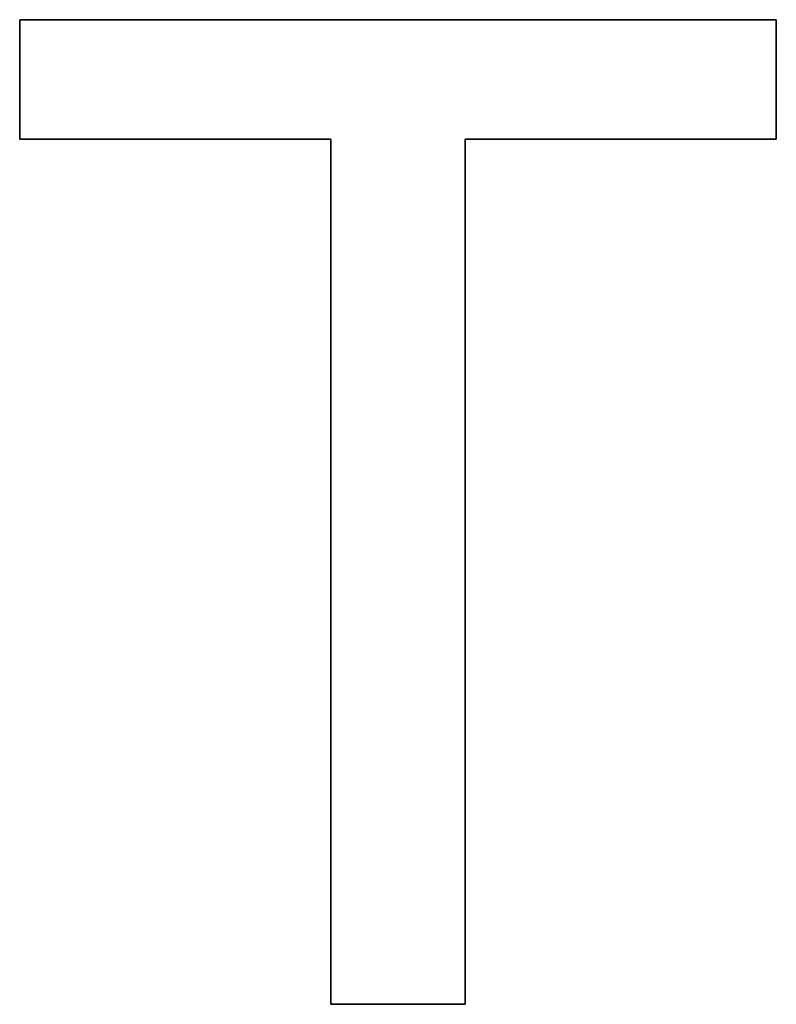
# Model space of a CAD drawing. Extents: x -2.83 to 2.82, y -2.13 to 2.12.
# Tile 12 of 26: x -1.45 to -1.31, y -1.54 to -1.36. Entities that reach past the tile are written whole.
import ezdxf

# ---------------------------------------------------------------- set-up
doc = ezdxf.new("R2010")
doc.units = 0
doc.layers.get('0').update_dxf_attribs({"linetype": 'CONTINUOUS'})

# ---------------------------------------------------------------- blocks, each defined once
blk = doc.blocks.new('*U1')
at = {"extrusion": (0, -1, 0)}
for p, q in [((-1.45117, -1.35751, 1.318), (-1.3128, -1.35751, 1.318)), ((-1.45117, -1.35751, 1.318), (-1.45117, -1.35751, 1.3179)), ((-1.3128, -1.35751, 1.3179), (-1.45117, -1.35751, 1.3179)), ((-1.3128, -1.35751, 1.318), (-1.3128, -1.35751, 1.3179))]:
    blk.add_line(p, q, dxfattribs=at)
at = {"extrusion": (1, 0, 0)}
for p, q in [((-1.45117, -1.37935, 1.318), (-1.45117, -1.35751, 1.318)), ((-1.45117, -1.35751, 1.318), (-1.45117, -1.35751, 1.3179)), ((-1.45117, -1.35751, 1.3179), (-1.45117, -1.37935, 1.3179)), ((-1.45117, -1.37935, 1.318), (-1.45117, -1.37935, 1.3179)), ((-1.39429, -1.53751, 1.318), (-1.39429, -1.37935, 1.318)), ((-1.39429, -1.37935, 1.318), (-1.39429, -1.37935, 1.3179)), ((-1.39429, -1.37935, 1.3179), (-1.39429, -1.53751, 1.3179)), ((-1.39429, -1.53751, 1.318), (-1.39429, -1.53751, 1.3179))]:
    blk.add_line(p, q, dxfattribs=at)
for p, q in [((-1.45117, -1.35751, 1.3179), (-1.45117, -1.37935, 1.3179)), ((-1.3128, -1.35751, 1.3179), (-1.45117, -1.35751, 1.3179)), ((-1.45117, -1.37935, 1.318), (-1.45117, -1.35751, 1.318)), ((-1.45117, -1.35751, 1.318), (-1.3128, -1.35751, 1.318)), ((-1.3128, -1.37935, 1.3179), (-1.3128, -1.35751, 1.3179)), ((-1.3128, -1.35751, 1.318), (-1.3128, -1.37935, 1.318)), ((-1.45117, -1.37935, 1.3179), (-1.39429, -1.37935, 1.3179)), ((-1.39429, -1.37935, 1.318), (-1.45117, -1.37935, 1.318)), ((-1.39429, -1.37935, 1.3179), (-1.39429, -1.53751, 1.3179)), ((-1.39429, -1.53751, 1.318), (-1.39429, -1.37935, 1.318)), ((-1.36967, -1.53751, 1.3179), (-1.36967, -1.37935, 1.3179)), ((-1.36967, -1.37935, 1.3179), (-1.3128, -1.37935, 1.3179)), ((-1.36967, -1.37935, 1.318), (-1.36967, -1.53751, 1.318)), ((-1.3128, -1.37935, 1.318), (-1.36967, -1.37935, 1.318)), ((-1.39429, -1.53751, 1.3179), (-1.36967, -1.53751, 1.3179)), ((-1.36967, -1.53751, 1.318), (-1.39429, -1.53751, 1.318))]:
    blk.add_line(p, q)
at = {"extrusion": (-1, 0, 0)}
for p, q in [((-1.3128, -1.35751, 1.318), (-1.3128, -1.37935, 1.318)), ((-1.3128, -1.35751, 1.318), (-1.3128, -1.35751, 1.3179)), ((-1.3128, -1.37935, 1.3179), (-1.3128, -1.35751, 1.3179)), ((-1.36967, -1.37935, 1.318), (-1.36967, -1.53751, 1.318)), ((-1.36967, -1.37935, 1.318), (-1.36967, -1.37935, 1.3179)), ((-1.36967, -1.53751, 1.3179), (-1.36967, -1.37935, 1.3179)), ((-1.3128, -1.37935, 1.318), (-1.3128, -1.37935, 1.3179)), ((-1.36967, -1.53751, 1.318), (-1.36967, -1.53751, 1.3179))]:
    blk.add_line(p, q, dxfattribs=at)
at = {"extrusion": (0, 1, 0)}
for p, q in [((-1.39429, -1.37935, 1.318), (-1.45117, -1.37935, 1.318)), ((-1.45117, -1.37935, 1.318), (-1.45117, -1.37935, 1.3179)), ((-1.45117, -1.37935, 1.3179), (-1.39429, -1.37935, 1.3179)), ((-1.39429, -1.37935, 1.318), (-1.39429, -1.37935, 1.3179)), ((-1.3128, -1.37935, 1.318), (-1.36967, -1.37935, 1.318)), ((-1.36967, -1.37935, 1.318), (-1.36967, -1.37935, 1.3179)), ((-1.36967, -1.37935, 1.3179), (-1.3128, -1.37935, 1.3179)), ((-1.3128, -1.37935, 1.318), (-1.3128, -1.37935, 1.3179)), ((-1.36967, -1.53751, 1.318), (-1.39429, -1.53751, 1.318)), ((-1.39429, -1.53751, 1.318), (-1.39429, -1.53751, 1.3179)), ((-1.39429, -1.53751, 1.3179), (-1.36967, -1.53751, 1.3179)), ((-1.36967, -1.53751, 1.318), (-1.36967, -1.53751, 1.3179))]:
    blk.add_line(p, q, dxfattribs=at)

msp = doc.modelspace()

# ---------------------------------------------------------------- block references
msp.add_blockref('*U1', (0, 0))

doc.saveas('drawing.dxf')
